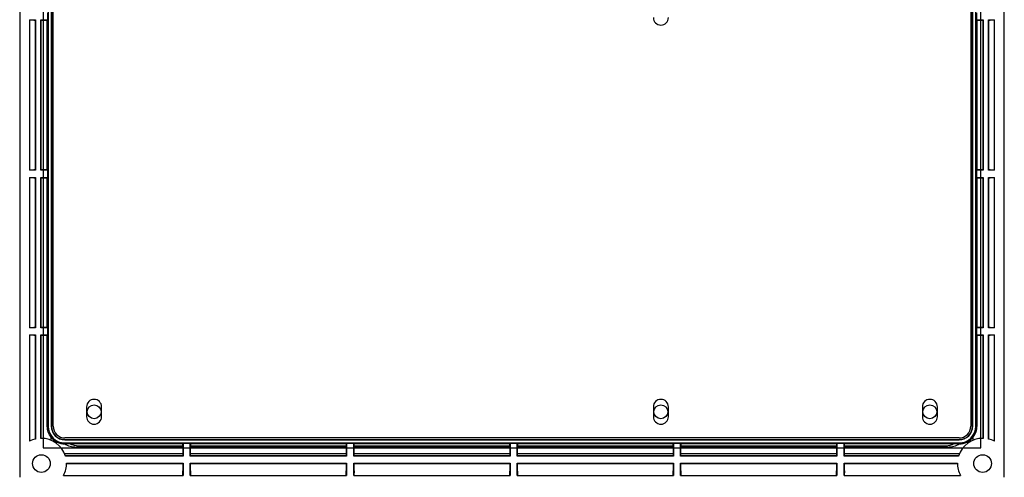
# Model space of a CAD drawing. Header units: millimetres. Extents: x 7320 to 8980, y -2461 to -1618.
# Tile 73 of 92: x 8217 to 8467, y -2090 to -1974. Entities that reach past the tile are written whole.
import ezdxf

# ---------------------------------------------------------------- set-up
doc = ezdxf.new("R2010")
doc.units = ezdxf.units.MM
doc.header["$LTSCALE"] = 3

msp = doc.modelspace()

# ---------------------------------------------------------------- linework, layer by layer
at = {"linetype": 'Continuous', "lineweight": 30}
for p, q in [((8217.23, -1774.12), (8217.23, -2090.12)), ((8467.23, -2090.12), (8467.23, -1774.12)), ((8224.45, -1948.32), (8224.45, -2077.12)), ((8225.26, -1948.32), (8225.26, -2077.12)), ((8225.3, -1948.32), (8225.3, -2077.12)), ((8225.73, -2077.12), (8225.73, -1948.31)), ((8458.73, -1948.31), (8458.73, -2077.12)), ((8459.17, -2077.12), (8459.17, -1948.32)), ((8459.2, -2077.12), (8459.2, -1948.32)), ((8460.02, -2077.12), (8460.02, -1948.32)), ((8224.28, -1972.12), (8224.28, -1973.92)), ((8460.18, -1972.12), (8460.18, -1973.92)), ((8219.73, -1973.92), (8221.23, -1973.92)), ((8219.73, -1973.92), (8219.73, -2012.12)), ((8220.84, -1974.01), (8219.73, -1974)), ((8220.84, -1974.01), (8221.14, -1974.01)), ((8221.14, -1974.01), (8221.23, -1973.92)), ((8221.14, -1974.01), (8221.14, -2012.03)), ((8221.23, -1973.92), (8221.23, -2012.12)), ((8222.63, -1973.92), (8224.28, -1973.92)), ((8222.63, -2012.12), (8222.63, -1973.92)), ((8222.72, -1974.01), (8222.63, -1973.92)), ((8222.72, -2012.03), (8222.72, -1974.01)), ((8222.72, -1974.01), (8224.24, -1974.01)), ((8224.23, -2012.03), (8224.23, -1974.01)), ((8224.24, -1974.01), (8224.28, -1973.92)), ((8460.18, -1973.92), (8460.23, -1974.01)), ((8460.18, -1973.92), (8461.83, -1973.92)), ((8460.23, -1974.01), (8460.23, -2012.03)), ((8460.23, -1974.01), (8461.74, -1974.01)), ((8461.74, -1974.01), (8461.83, -1973.92)), ((8461.74, -1974.01), (8461.74, -2012.03)), ((8461.83, -1973.92), (8461.83, -2012.12)), ((8463.23, -1973.92), (8464.73, -1973.92)), ((8463.23, -2012.12), (8463.23, -1973.92)), ((8463.32, -1974.01), (8463.23, -1973.92)), ((8463.32, -2012.03), (8463.32, -1974.01)), ((8463.32, -1974.01), (8463.62, -1974.01)), ((8464.73, -1974), (8463.62, -1974.01)), ((8464.73, -2012.12), (8464.73, -1973.92)), ((8219.73, -2012.04), (8220.85, -2012.03)), ((8221.23, -2012.12), (8219.73, -2012.12)), ((8221.14, -2012.03), (8220.85, -2012.03)), ((8221.14, -2012.03), (8221.23, -2012.12)), ((8222.72, -2012.03), (8222.63, -2012.12)), ((8224.28, -2012.12), (8222.63, -2012.12)), ((8224.24, -2012.03), (8222.72, -2012.03)), ((8224.28, -2012.12), (8224.24, -2012.03)), ((8224.28, -2012.12), (8224.28, -2013.92)), ((8460.23, -2012.03), (8460.18, -2012.12)), ((8460.18, -2012.12), (8460.18, -2013.92)), ((8461.83, -2012.12), (8460.18, -2012.12)), ((8461.74, -2012.03), (8460.23, -2012.03)), ((8461.74, -2012.03), (8461.83, -2012.12)), ((8463.32, -2012.03), (8463.23, -2012.12)), ((8464.73, -2012.12), (8463.23, -2012.12)), ((8463.61, -2012.03), (8463.32, -2012.03)), ((8463.61, -2012.03), (8464.73, -2012.04)), ((8219.73, -2013.92), (8221.23, -2013.92)), ((8219.73, -2013.92), (8219.73, -2052.12)), ((8220.85, -2014.01), (8219.73, -2014)), ((8220.85, -2014.01), (8221.14, -2014.01)), ((8221.14, -2014.01), (8221.23, -2013.92)), ((8221.14, -2014.01), (8221.14, -2052.03)), ((8221.23, -2013.92), (8221.23, -2052.12)), ((8222.63, -2013.92), (8224.28, -2013.92)), ((8222.63, -2052.12), (8222.63, -2013.92)), ((8222.72, -2014.01), (8222.63, -2013.92)), ((8222.72, -2052.03), (8222.72, -2014.01)), ((8222.72, -2014.01), (8224.24, -2014.01)), ((8224.23, -2052.03), (8224.23, -2014.01)), ((8224.24, -2014.01), (8224.28, -2013.92)), ((8460.18, -2013.92), (8460.23, -2014.01)), ((8460.18, -2013.92), (8461.83, -2013.92)), ((8460.23, -2014.01), (8461.74, -2014.01)), ((8461.74, -2014.01), (8461.83, -2013.92)), ((8461.74, -2014.01), (8461.74, -2052.03)), ((8461.83, -2013.92), (8461.83, -2052.12)), ((8463.23, -2013.92), (8464.73, -2013.92)), ((8463.23, -2052.12), (8463.23, -2013.92)), ((8463.32, -2014.01), (8463.23, -2013.92)), ((8463.32, -2052.03), (8463.32, -2014.01)), ((8463.32, -2014.01), (8463.61, -2014.01)), ((8464.73, -2014), (8463.61, -2014.01)), ((8464.73, -2052.12), (8464.73, -2013.92)), ((8219.73, -2052.04), (8220.86, -2052.03)), ((8221.23, -2052.12), (8219.73, -2052.12)), ((8221.14, -2052.03), (8220.86, -2052.03)), ((8221.14, -2052.03), (8221.23, -2052.12)), ((8222.72, -2052.03), (8222.63, -2052.12)), ((8224.28, -2052.12), (8222.63, -2052.12)), ((8224.24, -2052.03), (8222.72, -2052.03)), ((8224.28, -2052.12), (8224.24, -2052.03)), ((8224.28, -2052.12), (8224.28, -2053.92)), ((8460.23, -2052.03), (8460.18, -2052.12)), ((8460.18, -2052.12), (8460.18, -2053.92)), ((8461.83, -2052.12), (8460.18, -2052.12)), ((8461.74, -2052.03), (8460.23, -2052.03)), ((8461.74, -2052.03), (8461.83, -2052.12)), ((8463.32, -2052.03), (8463.23, -2052.12)), ((8464.73, -2052.12), (8463.23, -2052.12)), ((8463.6, -2052.03), (8463.32, -2052.03)), ((8463.6, -2052.03), (8464.73, -2052.04)), ((8219.73, -2053.92), (8221.23, -2053.92)), ((8219.73, -2053.92), (8219.73, -2080.96)), ((8220.86, -2054.01), (8219.73, -2054)), ((8220.86, -2054.01), (8221.14, -2054.01)), ((8221.14, -2054.01), (8221.23, -2053.92)), ((8221.14, -2054.01), (8221.14, -2080.42)), ((8221.23, -2053.92), (8221.23, -2080.4)), ((8222.63, -2053.92), (8224.28, -2053.92)), ((8222.63, -2080.22), (8222.63, -2053.92)), ((8222.72, -2054.01), (8222.63, -2053.92)), ((8222.72, -2080.22), (8222.72, -2054.01)), ((8222.72, -2054.01), (8224.24, -2054.01)), ((8224.23, -2077.12), (8224.23, -2054.01)), ((8224.24, -2054.01), (8224.28, -2053.92)), ((8460.18, -2053.92), (8460.23, -2054.01)), ((8460.18, -2053.92), (8461.83, -2053.92)), ((8460.23, -2054.01), (8460.23, -2077.12)), ((8460.23, -2054.01), (8461.74, -2054.01)), ((8461.74, -2054.01), (8461.83, -2053.92)), ((8461.74, -2054.01), (8461.74, -2080.22)), ((8461.83, -2053.92), (8461.83, -2080.22)), ((8463.23, -2053.92), (8464.73, -2053.92)), ((8463.23, -2080.4), (8463.23, -2053.92)), ((8463.32, -2054.01), (8463.23, -2053.92)), ((8463.32, -2080.42), (8463.32, -2054.01)), ((8463.32, -2054.01), (8463.6, -2054.01)), ((8464.73, -2054), (8463.6, -2054.01)), ((8464.73, -2080.96), (8464.73, -2053.92)), ((8234.23, -2072.22), (8234.23, -2074.72)), ((8238.03, -2074.72), (8238.03, -2072.22)), ((8378.13, -2072.22), (8378.13, -2074.72)), ((8381.93, -2074.72), (8381.93, -2072.22)), ((8446.43, -2072.22), (8446.43, -2074.72)), ((8450.23, -2074.72), (8450.23, -2072.22)), ((8224.23, -2077.12), (8224.45, -2077.12)), ((8225.26, -2077.12), (8225.3, -2077.12)), ((8459.2, -2077.12), (8459.17, -2077.12)), ((8460.23, -2077.12), (8460.02, -2077.12)), ((8225.23, -2080.73), (8225.23, -2079.95)), ((8459.23, -2079.95), (8459.23, -2080.73)), ((8228.66, -2081.62), (8228.73, -2081.62)), ((8455.73, -2080.12), (8228.73, -2080.12)), ((8228.73, -2080.59), (8228.73, -2080.55)), ((8228.73, -2080.55), (8455.73, -2080.55)), ((8228.73, -2080.59), (8455.73, -2080.59)), ((8228.73, -2081.62), (8228.73, -2081.4)), ((8228.73, -2081.4), (8455.73, -2081.4)), ((8258.67, -2081.6), (8229.92, -2081.6)), ((8231.64, -2082.43), (8231.89, -2082.18)), ((8258.64, -2082.43), (8231.64, -2082.43)), ((8258.67, -2082.23), (8232.73, -2082.23)), ((8258.64, -2082.23), (8258.64, -2084.63)), ((8258.73, -2081.57), (8258.67, -2081.6)), ((8258.67, -2082.23), (8258.67, -2081.6)), ((8260.53, -2081.57), (8258.73, -2081.57)), ((8258.73, -2081.57), (8258.73, -2084.72)), ((8260.59, -2081.6), (8260.53, -2081.57)), ((8260.53, -2084.72), (8260.53, -2081.57)), ((8300.17, -2081.6), (8260.59, -2081.6)), ((8260.59, -2081.6), (8260.59, -2082.23)), ((8300.17, -2082.23), (8260.59, -2082.23)), ((8260.62, -2084.63), (8260.62, -2082.23)), ((8300.14, -2082.43), (8260.62, -2082.43)), ((8300.14, -2082.23), (8300.14, -2084.63)), ((8300.23, -2081.57), (8300.17, -2081.6)), ((8300.17, -2082.23), (8300.17, -2081.6)), ((8302.03, -2081.57), (8300.23, -2081.57)), ((8300.23, -2081.57), (8300.23, -2084.72)), ((8302.09, -2081.6), (8302.03, -2081.57)), ((8302.03, -2084.72), (8302.03, -2081.57)), ((8341.67, -2081.6), (8302.09, -2081.6)), ((8302.09, -2081.6), (8302.09, -2082.23)), ((8341.67, -2082.23), (8302.09, -2082.23)), ((8302.12, -2084.63), (8302.12, -2082.23)), ((8341.64, -2082.43), (8302.12, -2082.43)), ((8341.64, -2082.23), (8341.64, -2084.63)), ((8341.73, -2081.57), (8341.67, -2081.6)), ((8341.67, -2082.23), (8341.67, -2081.6)), ((8343.53, -2081.57), (8341.73, -2081.57)), ((8341.73, -2081.57), (8341.73, -2084.72)), ((8343.59, -2081.6), (8343.53, -2081.57)), ((8343.53, -2084.72), (8343.53, -2081.57)), ((8383.17, -2081.6), (8343.59, -2081.6)), ((8343.59, -2081.6), (8343.59, -2082.23)), ((8383.17, -2082.23), (8343.59, -2082.23)), ((8343.62, -2084.63), (8343.62, -2082.23)), ((8383.14, -2082.43), (8343.62, -2082.43)), ((8383.14, -2082.23), (8383.14, -2084.63)), ((8383.23, -2081.57), (8383.17, -2081.6)), ((8383.17, -2082.23), (8383.17, -2081.6)), ((8385.03, -2081.57), (8383.23, -2081.57)), ((8383.23, -2081.57), (8383.23, -2084.72)), ((8385.09, -2081.6), (8385.03, -2081.57)), ((8385.03, -2084.72), (8385.03, -2081.57)), ((8424.67, -2081.6), (8385.09, -2081.6)), ((8385.09, -2081.6), (8385.09, -2082.23)), ((8424.67, -2082.23), (8385.09, -2082.23)), ((8385.12, -2084.63), (8385.12, -2082.23)), ((8424.64, -2082.43), (8385.12, -2082.43)), ((8424.64, -2082.23), (8424.64, -2084.63)), ((8424.73, -2081.57), (8424.67, -2081.6)), ((8424.67, -2082.23), (8424.67, -2081.6)), ((8426.53, -2081.57), (8424.73, -2081.57)), ((8424.73, -2081.57), (8424.73, -2084.72)), ((8426.59, -2081.6), (8426.53, -2081.57)), ((8426.53, -2084.72), (8426.53, -2081.57)), ((8454.54, -2081.6), (8426.59, -2081.6)), ((8426.59, -2081.6), (8426.59, -2082.23)), ((8451.73, -2082.23), (8426.59, -2082.23)), ((8426.62, -2084.63), (8426.62, -2082.23)), ((8452.82, -2082.43), (8426.62, -2082.43)), ((8452.57, -2082.18), (8452.82, -2082.43)), ((8455.73, -2080.59), (8455.73, -2080.55)), ((8455.73, -2081.62), (8455.73, -2081.4)), ((8455.73, -2081.62), (8455.8, -2081.62)), ((8258.64, -2084.12), (8228.62, -2084.12)), ((8258.64, -2084.63), (8228.81, -2084.63)), ((8258.73, -2084.72), (8228.84, -2084.72)), ((8258.64, -2084.63), (8258.73, -2084.72)), ((8260.62, -2084.63), (8260.53, -2084.72)), ((8300.23, -2084.72), (8260.53, -2084.72)), ((8300.14, -2084.12), (8260.62, -2084.12)), ((8300.14, -2084.63), (8260.62, -2084.63)), ((8300.14, -2084.63), (8300.23, -2084.72)), ((8302.12, -2084.63), (8302.03, -2084.72)), ((8341.73, -2084.72), (8302.03, -2084.72)), ((8341.64, -2084.12), (8302.12, -2084.12)), ((8341.64, -2084.63), (8302.12, -2084.63)), ((8341.64, -2084.63), (8341.73, -2084.72)), ((8343.62, -2084.63), (8343.53, -2084.72)), ((8383.23, -2084.72), (8343.53, -2084.72)), ((8383.14, -2084.12), (8343.62, -2084.12)), ((8383.14, -2084.63), (8343.62, -2084.63)), ((8383.14, -2084.63), (8383.23, -2084.72)), ((8385.12, -2084.63), (8385.03, -2084.72)), ((8424.73, -2084.72), (8385.03, -2084.72)), ((8424.64, -2084.12), (8385.12, -2084.12)), ((8424.64, -2084.63), (8385.12, -2084.63)), ((8424.64, -2084.63), (8424.73, -2084.72)), ((8426.62, -2084.63), (8426.53, -2084.72)), ((8455.62, -2084.72), (8426.53, -2084.72)), ((8455.84, -2084.12), (8426.62, -2084.12)), ((8455.65, -2084.63), (8426.62, -2084.63)), ((8229.13, -2086.52), (8258.73, -2086.52)), ((8229.13, -2086.61), (8258.64, -2086.61)), ((8258.64, -2086.61), (8258.73, -2086.52)), ((8258.64, -2086.61), (8258.64, -2088.5)), ((8258.73, -2086.52), (8258.73, -2089.62)), ((8260.53, -2086.52), (8300.23, -2086.52)), ((8260.53, -2089.62), (8260.53, -2086.52)), ((8260.62, -2086.61), (8260.53, -2086.52)), ((8260.62, -2088.5), (8260.62, -2086.61)), ((8260.62, -2086.61), (8300.14, -2086.61)), ((8300.14, -2086.61), (8300.23, -2086.52)), ((8300.14, -2086.61), (8300.14, -2088.51)), ((8300.23, -2086.52), (8300.23, -2089.62)), ((8302.03, -2086.52), (8341.73, -2086.52)), ((8302.03, -2089.62), (8302.03, -2086.52)), ((8302.12, -2086.61), (8302.03, -2086.52)), ((8302.12, -2086.61), (8341.64, -2086.61)), ((8302.12, -2088.51), (8302.12, -2086.61)), ((8341.64, -2086.61), (8341.73, -2086.52)), ((8341.64, -2086.61), (8341.64, -2088.52)), ((8341.73, -2086.52), (8341.73, -2089.62)), ((8343.53, -2086.52), (8383.23, -2086.52)), ((8343.53, -2089.62), (8343.53, -2086.52)), ((8343.62, -2086.61), (8343.53, -2086.52)), ((8343.62, -2086.61), (8383.14, -2086.61)), ((8343.62, -2088.52), (8343.62, -2086.61)), ((8383.14, -2086.61), (8383.23, -2086.52)), ((8383.14, -2086.61), (8383.14, -2088.51)), ((8383.23, -2086.52), (8383.23, -2089.62)), ((8385.03, -2086.52), (8424.73, -2086.52)), ((8385.03, -2089.62), (8385.03, -2086.52)), ((8385.12, -2086.61), (8385.03, -2086.52)), ((8385.12, -2088.51), (8385.12, -2086.61)), ((8385.12, -2086.61), (8424.64, -2086.61)), ((8424.64, -2086.61), (8424.73, -2086.52)), ((8424.64, -2086.61), (8424.64, -2088.5)), ((8424.73, -2086.52), (8424.73, -2089.62)), ((8426.53, -2086.52), (8455.33, -2086.52)), ((8426.53, -2089.62), (8426.53, -2086.52)), ((8426.62, -2086.61), (8426.53, -2086.52)), ((8426.62, -2086.61), (8455.33, -2086.61)), ((8426.62, -2088.5), (8426.62, -2086.61)), ((8228.38, -2089.62), (8258.73, -2089.62)), ((8258.65, -2089.62), (8258.64, -2088.5)), ((8260.53, -2089.62), (8300.23, -2089.62)), ((8260.62, -2088.5), (8260.61, -2089.62)), ((8300.15, -2089.62), (8300.14, -2088.51)), ((8302.03, -2089.62), (8341.73, -2089.62)), ((8302.12, -2088.51), (8302.11, -2089.62)), ((8341.65, -2089.62), (8341.64, -2088.52)), ((8343.53, -2089.62), (8383.23, -2089.62)), ((8343.62, -2088.52), (8343.61, -2089.62)), ((8383.15, -2089.62), (8383.14, -2088.51)), ((8385.03, -2089.62), (8424.73, -2089.62)), ((8385.12, -2088.51), (8385.11, -2089.62)), ((8424.65, -2089.62), (8424.64, -2088.5)), ((8426.53, -2089.62), (8456.08, -2089.62)), ((8426.62, -2088.5), (8426.61, -2089.62))]:
    msp.add_line(p, q, dxfattribs=at)
at = {"color": 3, "linetype": 'Continuous', "lineweight": 30}
for p, q in [((8223.23, -1942.12), (8223.23, -2082.62)), ((8461.23, -2082.62), (8461.23, -1942.12)), ((8223.23, -2082.62), (8461.23, -2082.62))]:
    msp.add_line(p, q, dxfattribs=at)
at = {"linetype": 'Continuous', "lineweight": 30, "flags": 128}
msp.add_lwpolyline([(8460.23, -2014.01), (8460.23, -2024.46), (8460.23, -2044.03), (8460.23, -2052.03)], dxfattribs=at)
at = {"linetype": 'Continuous', "lineweight": 30}
for centre, radius in [((8236.13, -2073.47), 1.75), ((8380.03, -2073.47), 1.75), ((8448.33, -2073.47), 1.75), ((8222.73, -2086.62), 2.25), ((8461.73, -2086.62), 2.25)]:
    msp.add_circle(centre, radius, dxfattribs=at)
for centre, radius, start, end in [((8380.03, -1973.32), 1.9, 180, 0), ((8236.13, -2072.22), 1.9, 0, 180), ((8380.03, -2072.22), 1.9, 0, 180), ((8448.33, -2072.22), 1.9, 0, 180), ((8236.13, -2074.72), 1.9, 180, 0), ((8380.03, -2074.72), 1.9, 180, 0), ((8448.33, -2074.72), 1.9, 180, 0), ((8228.73, -2077.12), 4.28, 180, 270), ((8228.73, -2077.12), 3.47, 180, 270), ((8228.73, -2077.12), 3.43, 180, 270), ((8228.73, -2077.12), 3, 180, 270), ((8455.73, -2077.12), 3, 270, 0), ((8455.73, -2077.12), 3.47, 270, 0), ((8455.73, -2077.12), 4.28, 270, 0), ((8455.73, -2077.12), 3.43, 270, 0), ((8228.73, -2077.12), 4.5, 218.9424, 269.0683), ((8455.73, -2077.12), 4.5, 270.9317, 321.0576), ((8222.73, -2086.62), 6.4, 103.5548, 117.9532), ((8222.73, -2086.62), 6.4, 17.27, 90.8953), ((8461.73, -2086.62), 6.4, 89.1047, 162.73), ((8461.73, -2086.62), 6.4, 62.0468, 76.4452), ((8222.73, -2086.62), 6.4, 332.0468, 0.8953), ((8461.73, -2086.62), 6.4, 179.1047, 207.9532)]:
    msp.add_arc(centre, radius, start, end, dxfattribs=at)
for centre, major_axis, ratio, start_param, end_param in [((8238.49, -2070.76), (10.39, 10.39), 0.510274, 3.238498, 3.613425), ((8227.55, -2081.7), (10.65, 0.04), 0.007175, 1.343617, 1.459692), ((8445.97, -2070.76), (-10.39, 10.39), 0.510274, 2.66976, 3.044687), ((8456.91, -2081.7), (10.65, -0.04), 0.007175, 1.6819, 1.797976)]:
    msp.add_ellipse(centre, major_axis=major_axis, ratio=ratio, start_param=start_param, end_param=end_param, dxfattribs=at)
for points, knots in [([(8225.23, -2079.95), (8224.94, -2079.52), (8224.37, -2078.67), (8224.28, -2077.64), (8224.23, -2077.12)], [0, 0, 0, 0, 0.496174, 1, 1, 1, 1]), ([(8460.23, -2077.12), (8460.18, -2077.62), (8460.08, -2078.64), (8459.56, -2079.54), (8459.24, -2079.94), (8459.23, -2079.95)], [0, 0, 0, 0, 0.496289, 0.992576, 1, 1, 1, 1]), ([(8232.73, -2082.23), (8232.02, -2082.18), (8231.04, -2082.11), (8230.16, -2081.71), (8229.92, -2081.6)], [0, 0, 0, 0, 0.727127, 1, 1, 1, 1]), ([(8454.54, -2081.6), (8454.16, -2081.76), (8453.27, -2082.15), (8452.29, -2082.2), (8451.73, -2082.23)], [0, 0, 0, 0, 0.422811, 1, 1, 1, 1])]:
    msp.add_open_spline(points, degree=3, knots=knots, dxfattribs=at)

doc.saveas('drawing.dxf')
